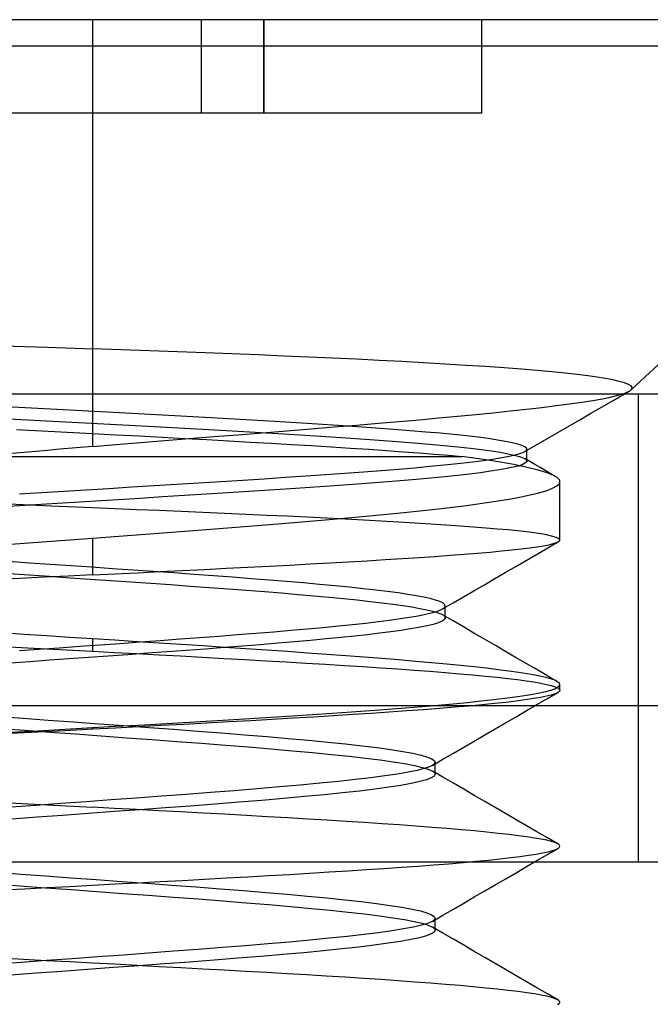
# Model space of a CAD drawing. Header units: millimetres. Extents: x -1 to 50, y 0 to 191.
# Tile 120 of 146: x 14.77 to 16.79, y 188.04 to 191.2. Entities that reach past the tile are written whole.
import ezdxf

# ---------------------------------------------------------------- set-up
doc = ezdxf.new("R2010")
doc.units = ezdxf.units.MM
doc.layers.add('MAIN-1', color=7, linetype='Continuous')
doc.layers.add('MAIN-2', color=7, linetype='Continuous')

msp = doc.modelspace()

# ---------------------------------------------------------------- linework, layer by layer
at = {"layer": 'MAIN-1'}
for p, q in [((15, 191.2), (12.09, 191.2)), ((17.91, 191.2), (15, 191.2)), ((15, 191.2), (15, 191.1148)), ((15, 191.1148), (12.09, 191.1148)), ((15, 191.1148), (15, 190)), ((17.91, 191.1148), (15, 191.1148)), ((16.7287, 190.0133), (17.91, 191.1148)), ((3.5, 190), (46.3, 190)), ((16.7005, 190), (16.706, 190.0018)), ((16.706, 190.0018), (16.711, 190.0037)), ((16.7071, 190), (16.7097, 190.0015)), ((16.7097, 190.0015), (16.7123, 190.003)), ((16.711, 190.0037), (16.7155, 190.0055)), ((16.7123, 190.003), (16.7149, 190.0045)), ((16.7149, 190.0045), (16.7175, 190.006)), ((16.7155, 190.0055), (16.7195, 190.0074)), ((16.7175, 190.006), (16.7201, 190.0075)), ((16.7195, 190.0074), (16.7229, 190.0092)), ((16.7201, 190.0075), (16.7227, 190.009)), ((16.7229, 190.0092), (16.7259, 190.0111)), ((16.7259, 190.0111), (16.7259, 190.0111)), ((16.7259, 190.0111), (16.7259, 190.0111)), ((16.7259, 190.0111), (16.726, 190.0111)), ((16.726, 190.0111), (16.726, 190.0112)), ((16.726, 190.0112), (16.7261, 190.0112)), ((16.7261, 190.0112), (16.7261, 190.0112))]:
    msp.add_line(p, q, dxfattribs=at)
at = {"layer": 'MAIN-2'}
for p, q in [((15, 191.2), (15, 191.1148)), ((15.35, 191.2), (15.35, 191.2)), ((15.35, 191.2), (15.35, 191.2)), ((15.35, 190.9), (15.35, 191.2)), ((15.55, 191.2), (15.55, 190.9)), ((15.55, 190.9), (15.55, 191.2)), ((16.25, 191.2), (16.25, 191.2)), ((16.25, 190.9), (16.25, 191.2)), ((15, 191.1148), (12.09, 191.1148)), ((15, 191.1148), (15, 190.145)), ((17.91, 191.1148), (15, 191.1148)), ((15.35, 190.9), (14.65, 190.9)), ((15.35, 190.9), (15.35, 190.9)), ((15.55, 190.9), (15.35, 190.9)), ((15.35, 190.9), (15.35, 190.9)), ((16.25, 190.9), (15.55, 190.9)), ((16.25, 190.9), (16.25, 190.9)), ((14.7115, 190.1543), (14.8559, 190.1498)), ((14.8559, 190.1498), (15, 190.145)), ((15.0923, 190.1417), (15, 190.145)), ((15.1835, 190.1385), (15.0923, 190.1417)), ((15.2732, 190.1352), (15.1835, 190.1385)), ((15.3614, 190.1319), (15.2732, 190.1352)), ((15.4478, 190.1286), (15.3614, 190.1319)), ((15.5321, 190.1252), (15.4478, 190.1286)), ((15.6142, 190.1217), (15.5321, 190.1252)), ((15.6939, 190.1183), (15.6142, 190.1217)), ((15.7715, 190.1147), (15.6939, 190.1183)), ((15.847, 190.1112), (15.7715, 190.1147)), ((15.9206, 190.1075), (15.847, 190.1112)), ((15.9925, 190.1038), (15.9206, 190.1075)), ((16.0629, 190.0999), (15.9925, 190.1038)), ((16.1318, 190.0959), (16.0629, 190.0999)), ((16.1984, 190.0918), (16.1318, 190.0959)), ((16.2617, 190.0877), (16.1984, 190.0918)), ((16.3211, 190.0835), (16.2617, 190.0877)), ((16.3764, 190.0792), (16.3211, 190.0835)), ((16.4275, 190.075), (16.3764, 190.0792)), ((16.4744, 190.0707), (16.4275, 190.075)), ((16.5171, 190.0665), (16.4744, 190.0707)), ((16.5556, 190.0622), (16.5171, 190.0665)), ((16.5899, 190.0581), (16.5556, 190.0622)), ((16.6202, 190.0539), (16.5899, 190.0581)), ((16.6468, 190.0497), (16.6202, 190.0539)), ((16.6703, 190.0452), (16.6468, 190.0497)), ((16.6907, 190.0405), (16.6703, 190.0452)), ((16.7076, 190.0357), (16.6907, 190.0405)), ((16.7202, 190.0308), (16.7076, 190.0357)), ((16.7283, 190.0259), (16.7202, 190.0308)), ((16.7261, 190.0112), (16.7311, 190.0161)), ((16.7319, 190.021), (16.7283, 190.0259)), ((16.7311, 190.0161), (16.7319, 190.021)), ((15, 190), (15, 189.8313)), ((16.6061, 189.9795), (16.6366, 189.9849)), ((16.6366, 189.9849), (16.6621, 189.99)), ((16.6621, 189.99), (16.6833, 189.995)), ((16.671, 189.9791), (16.7071, 190)), ((16.6833, 189.995), (16.7005, 190)), ((16.7525, 188.5), (16.7525, 190)), ((14.8044, 189.9542), (14.7231, 189.9585)), ((14.8855, 189.95), (14.8044, 189.9542)), ((14.9663, 189.9458), (14.8855, 189.95)), ((16.3407, 189.9456), (16.3927, 189.9512)), ((16.3927, 189.9512), (16.442, 189.9568)), ((16.442, 189.9568), (16.4883, 189.9625)), ((16.4883, 189.9625), (16.5314, 189.9682)), ((16.5314, 189.9682), (16.5708, 189.9739)), ((16.5708, 189.9739), (16.6061, 189.9795)), ((16.5999, 189.9381), (16.6353, 189.9586)), ((16.6353, 189.9586), (16.671, 189.9791)), ((14.7307, 189.9199), (14.8121, 189.9157)), ((15.0467, 189.9416), (14.9663, 189.9458)), ((15.1266, 189.9374), (15.0467, 189.9416)), ((15.2056, 189.9332), (15.1266, 189.9374)), ((15.2838, 189.929), (15.2056, 189.9332)), ((15.3609, 189.9247), (15.2838, 189.929)), ((15.4369, 189.9205), (15.3609, 189.9247)), ((15.5113, 189.9162), (15.4369, 189.9205)), ((15.9848, 189.912), (16.0493, 189.9176)), ((16.0493, 189.9176), (16.1114, 189.9232)), ((16.1114, 189.9232), (16.1715, 189.9288)), ((16.1715, 189.9288), (16.2299, 189.9344)), ((16.2299, 189.9344), (16.2864, 189.94)), ((16.2864, 189.94), (16.3407, 189.9456)), ((16.529, 189.8971), (16.5645, 189.9176)), ((16.5645, 189.9176), (16.5999, 189.9381)), ((14.756, 189.8861), (14.8786, 189.8796)), ((14.8121, 189.9157), (14.8937, 189.9115)), ((14.8937, 189.9115), (14.9755, 189.9072)), ((14.9755, 189.9072), (15.0572, 189.9029)), ((15.0572, 189.9029), (15.1381, 189.8987)), ((15.1381, 189.8987), (15.2176, 189.8944)), ((15.2176, 189.8944), (15.2957, 189.8902)), ((15.2957, 189.8902), (15.3725, 189.8859)), ((15.3725, 189.8859), (15.4481, 189.8817)), ((15.5839, 189.9119), (15.5113, 189.9162)), ((15.6543, 189.9076), (15.5839, 189.9119)), ((15.624, 189.882), (15.7006, 189.8882)), ((15.7222, 189.9034), (15.6543, 189.9076)), ((15.7006, 189.8882), (15.7753, 189.8943)), ((15.7876, 189.8991), (15.7222, 189.9034)), ((15.7753, 189.8943), (15.8477, 189.9003)), ((15.8501, 189.8948), (15.7876, 189.8991)), ((15.8477, 189.9003), (15.9176, 189.9062)), ((15.9097, 189.8906), (15.8501, 189.8948)), ((15.9663, 189.8864), (15.9097, 189.8906)), ((15.9176, 189.9062), (15.9848, 189.912)), ((16.0195, 189.8822), (15.9663, 189.8864)), ((16.4936, 189.8766), (16.529, 189.8971)), ((14.8786, 189.8796), (15, 189.8732)), ((15, 189.8732), (15.0753, 189.8693)), ((15.0753, 189.8693), (15.1498, 189.8653)), ((15.1498, 189.8653), (15.2235, 189.8614)), ((15.2235, 189.8614), (15.2961, 189.8575)), ((15.232, 189.8504), (15.3104, 189.8567)), ((15.2961, 189.8575), (15.3675, 189.8536)), ((15.3104, 189.8567), (15.389, 189.8631)), ((15.389, 189.8631), (15.4677, 189.8694)), ((15.4481, 189.8817), (15.5224, 189.8774)), ((15.4677, 189.8694), (15.5461, 189.8757)), ((15.5224, 189.8774), (15.5948, 189.8731)), ((15.5461, 189.8757), (15.624, 189.882)), ((15.5948, 189.8731), (15.6651, 189.8688)), ((15.6651, 189.8688), (15.7328, 189.8645)), ((15.7328, 189.8645), (15.7979, 189.8603)), ((15.7979, 189.8603), (15.8603, 189.856)), ((15.8603, 189.856), (15.92, 189.8517)), ((16.0695, 189.878), (16.0195, 189.8822)), ((16.1162, 189.8738), (16.0695, 189.878)), ((16.1598, 189.8696), (16.1162, 189.8738)), ((16.2002, 189.8653), (16.1598, 189.8696)), ((16.2373, 189.861), (16.2002, 189.8653)), ((16.2707, 189.8567), (16.2373, 189.861)), ((16.3001, 189.8524), (16.2707, 189.8567)), ((16.4227, 189.8356), (16.4581, 189.8561)), ((16.4581, 189.8561), (16.4936, 189.8766)), ((14.9478, 189.8269), (14.8958, 189.8225)), ((15, 189.8313), (14.9478, 189.8269)), ((15, 189.8313), (15.0766, 189.8377)), ((15.0766, 189.8377), (15.154, 189.8441)), ((15.154, 189.8441), (15.232, 189.8504)), ((15.3675, 189.8536), (15.4375, 189.8497)), ((15.4375, 189.8497), (15.5057, 189.8459)), ((15.5057, 189.8459), (15.5724, 189.8421)), ((15.5724, 189.8421), (15.6379, 189.8383)), ((15.6379, 189.8383), (15.7025, 189.8344)), ((15.7025, 189.8344), (15.7659, 189.8306)), ((15.7659, 189.8306), (15.8277, 189.8266)), ((15.8277, 189.8266), (15.8871, 189.8228)), ((15.8871, 189.8228), (15.9437, 189.8189)), ((15.92, 189.8517), (15.9769, 189.8474)), ((15.9769, 189.8474), (16.0308, 189.8431)), ((16.0308, 189.8431), (16.0817, 189.8388)), ((16.0817, 189.8388), (16.1291, 189.8344)), ((16.1291, 189.8344), (16.173, 189.8301)), ((16.173, 189.8301), (16.2129, 189.8258)), ((16.2129, 189.8258), (16.2488, 189.8215)), ((16.3256, 189.8481), (16.3001, 189.8524)), ((16.3471, 189.8438), (16.3256, 189.8481)), ((16.3647, 189.8395), (16.3471, 189.8438)), ((16.3782, 189.8352), (16.3647, 189.8395)), ((16.3876, 189.8309), (16.3782, 189.8352)), ((16.3872, 189.8151), (16.4227, 189.8356)), ((16.3929, 189.8265), (16.3876, 189.8309)), ((16.3934, 189.8256), (16.3929, 189.8265)), ((16.3939, 189.8247), (16.3934, 189.8256)), ((16.3941, 189.8237), (16.3939, 189.8247)), ((16.3939, 189.8219), (16.3941, 189.8228)), ((16.3941, 189.8228), (16.3941, 189.8237)), ((16.3941, 189.785), (16.3941, 189.8231)), ((13.5, 189.8), (15, 189.8)), ((14.7929, 189.8136), (14.7421, 189.8091)), ((14.8441, 189.8181), (14.7929, 189.8136)), ((14.8958, 189.8225), (14.8441, 189.8181)), ((15, 189.8), (16.1851, 189.8)), ((15.9437, 189.8189), (15.9976, 189.815)), ((15.9976, 189.815), (16.0488, 189.8112)), ((16.0488, 189.8112), (16.0971, 189.8075)), ((16.0971, 189.8075), (16.1426, 189.8037)), ((16.1426, 189.8037), (16.1851, 189.8)), ((16.2473, 189.7911), (16.1851, 189.8)), ((16.3032, 189.7822), (16.2473, 189.7911)), ((16.2488, 189.8215), (16.2808, 189.8172)), ((16.2789, 189.7903), (16.3073, 189.7947)), ((16.2808, 189.8172), (16.309, 189.8129)), ((16.3073, 189.7947), (16.3318, 189.7991)), ((16.309, 189.8129), (16.3333, 189.8085)), ((16.3318, 189.7991), (16.3523, 189.8034)), ((16.3333, 189.8085), (16.3537, 189.8042)), ((16.3523, 189.8034), (16.3688, 189.8078)), ((16.3537, 189.8042), (16.3701, 189.7998)), ((16.3688, 189.8078), (16.3811, 189.8122)), ((16.3701, 189.7998), (16.3822, 189.7955)), ((16.3811, 189.8122), (16.3894, 189.8165)), ((16.3822, 189.7955), (16.3901, 189.7912)), ((16.4037, 189.7834), (16.3873, 189.7929)), ((16.3894, 189.8165), (16.3936, 189.821)), ((16.3901, 189.7912), (16.3938, 189.7869)), ((16.3936, 189.821), (16.3939, 189.8219)), ((15.9817, 189.7593), (16.0337, 189.7637)), ((16.0337, 189.7637), (16.0828, 189.7682)), ((16.0828, 189.7682), (16.1289, 189.7726)), ((16.1289, 189.7726), (16.1716, 189.777)), ((16.1716, 189.777), (16.2109, 189.7814)), ((16.2109, 189.7814), (16.2467, 189.7858)), ((16.2467, 189.7858), (16.2789, 189.7903)), ((16.3525, 189.7734), (16.3032, 189.7822)), ((16.3302, 189.7606), (16.3059, 189.7563)), ((16.3504, 189.7648), (16.3302, 189.7606)), ((16.3667, 189.769), (16.3504, 189.7648)), ((16.3951, 189.7646), (16.3525, 189.7734)), ((16.3792, 189.7733), (16.3667, 189.769)), ((16.388, 189.7777), (16.3792, 189.7733)), ((16.393, 189.782), (16.388, 189.7777)), ((16.3935, 189.7829), (16.393, 189.782)), ((16.3938, 189.7837), (16.3935, 189.7829)), ((16.3938, 189.7869), (16.3941, 189.7861)), ((16.3941, 189.7845), (16.3938, 189.7837)), ((16.3941, 189.7861), (16.3941, 189.7853)), ((16.3941, 189.7853), (16.3941, 189.7845)), ((16.4307, 189.7559), (16.3951, 189.7646)), ((16.42, 189.7738), (16.4037, 189.7834)), ((16.4363, 189.7643), (16.42, 189.7738)), ((16.4527, 189.7548), (16.4363, 189.7643)), ((15.4821, 189.7239), (15.5511, 189.7283)), ((15.5511, 189.7283), (15.6186, 189.7328)), ((15.6186, 189.7328), (15.6844, 189.7372)), ((15.6844, 189.7372), (15.7483, 189.7416)), ((15.7483, 189.7416), (15.8101, 189.7461)), ((15.8101, 189.7461), (15.8698, 189.7505)), ((15.8698, 189.7505), (15.927, 189.7549)), ((15.927, 189.7549), (15.9817, 189.7593)), ((16.0861, 189.7303), (16.0384, 189.726)), ((16.1305, 189.7346), (16.0861, 189.7303)), ((16.1716, 189.7389), (16.1305, 189.7346)), ((16.2098, 189.7432), (16.1716, 189.7389)), ((16.2452, 189.7475), (16.2098, 189.7432)), ((16.2774, 189.752), (16.2452, 189.7475)), ((16.3059, 189.7563), (16.2774, 189.752)), ((16.459, 189.7472), (16.4307, 189.7559)), ((16.469, 189.7453), (16.4527, 189.7548)), ((16.48, 189.7386), (16.459, 189.7472)), ((16.4853, 189.7357), (16.469, 189.7453)), ((16.4854, 189.7357), (16.48, 189.7386)), ((16.49, 189.7328), (16.4854, 189.7357)), ((16.4937, 189.7299), (16.49, 189.7328)), ((16.4965, 189.727), (16.4937, 189.7299)), ((14.98, 189.6928), (15.0527, 189.6973)), ((15.0527, 189.6973), (15.1255, 189.7018)), ((15.1255, 189.7018), (15.1979, 189.7062)), ((15.1979, 189.7062), (15.2699, 189.7106)), ((15.2699, 189.7106), (15.3412, 189.715)), ((15.3412, 189.715), (15.4121, 189.7195)), ((15.4121, 189.7195), (15.4821, 189.7239)), ((15.6992, 189.7001), (15.6352, 189.6958)), ((15.7609, 189.7044), (15.6992, 189.7001)), ((15.8206, 189.7087), (15.7609, 189.7044)), ((15.8782, 189.713), (15.8206, 189.7087)), ((15.9339, 189.7173), (15.8782, 189.713)), ((15.9875, 189.7217), (15.9339, 189.7173)), ((16.0384, 189.726), (15.9875, 189.7217)), ((16.4556, 189.6897), (16.4764, 189.6975)), ((16.4764, 189.6975), (16.4907, 189.7054)), ((16.4907, 189.7054), (16.4984, 189.7133)), ((16.4985, 189.7242), (16.4965, 189.727)), ((16.4984, 189.7133), (16.4997, 189.7213)), ((16.4997, 189.7213), (16.4985, 189.7242)), ((16.5, 189.5317), (16.5, 189.7188)), ((14.7662, 189.6795), (14.8365, 189.6839)), ((14.8365, 189.6839), (14.9078, 189.6884)), ((14.9078, 189.6884), (14.98, 189.6928)), ((15.1536, 189.6653), (15.0822, 189.661)), ((15.2248, 189.6697), (15.1536, 189.6653)), ((15.2954, 189.6741), (15.2248, 189.6697)), ((15.3652, 189.6784), (15.2954, 189.6741)), ((15.4342, 189.6827), (15.3652, 189.6784)), ((15.5023, 189.6871), (15.4342, 189.6827)), ((15.5695, 189.6914), (15.5023, 189.6871)), ((15.6352, 189.6958), (15.5695, 189.6914)), ((16.3096, 189.6584), (16.3554, 189.6662)), ((16.3554, 189.6662), (16.395, 189.674)), ((16.395, 189.674), (16.4285, 189.6818)), ((16.4285, 189.6818), (16.4556, 189.6897)), ((14.7999, 189.6435), (14.7312, 189.6392)), ((14.8659, 189.6407), (14.7326, 189.6462)), ((14.8696, 189.6479), (14.7999, 189.6435)), ((15, 189.6351), (14.8659, 189.6407)), ((14.9399, 189.6522), (14.8696, 189.6479)), ((15.0108, 189.6566), (14.9399, 189.6522)), ((15.0715, 189.632), (15, 189.6351)), ((15.0822, 189.661), (15.0108, 189.6566)), ((16.0711, 189.6276), (16.1384, 189.6352)), ((16.1384, 189.6352), (16.2008, 189.6429)), ((16.2008, 189.6429), (16.258, 189.6507)), ((16.258, 189.6507), (16.3096, 189.6584)), ((15.1429, 189.629), (15.0715, 189.632)), ((15.214, 189.626), (15.1429, 189.629)), ((15.2846, 189.6229), (15.214, 189.626)), ((15.3546, 189.6199), (15.2846, 189.6229)), ((15.4239, 189.6169), (15.3546, 189.6199)), ((15.4921, 189.6138), (15.4239, 189.6169)), ((15.5592, 189.6107), (15.4921, 189.6138)), ((15.6249, 189.6077), (15.5592, 189.6107)), ((15.6889, 189.6046), (15.6249, 189.6077)), ((15.7511, 189.6015), (15.6889, 189.6046)), ((15.7596, 189.5974), (15.8434, 189.6049)), ((15.8434, 189.6049), (15.9233, 189.6124)), ((15.9233, 189.6124), (15.9993, 189.62)), ((15.9993, 189.62), (16.0711, 189.6276)), ((15.393, 189.5675), (15.4884, 189.5749)), ((15.4884, 189.5749), (15.5817, 189.5824)), ((15.5817, 189.5824), (15.6723, 189.5899)), ((15.6723, 189.5899), (15.7596, 189.5974)), ((15.8114, 189.5984), (15.7511, 189.6015)), ((15.8699, 189.5954), (15.8114, 189.5984)), ((15.9267, 189.5923), (15.8699, 189.5954)), ((15.9819, 189.5892), (15.9267, 189.5923)), ((16.0351, 189.586), (15.9819, 189.5892)), ((16.086, 189.5829), (16.0351, 189.586)), ((16.1344, 189.5797), (16.086, 189.5829)), ((16.18, 189.5765), (16.1344, 189.5797)), ((16.2228, 189.5733), (16.18, 189.5765)), ((16.2628, 189.5702), (16.2228, 189.5733)), ((16.2998, 189.567), (16.2628, 189.5702)), ((15, 189.538), (15.099, 189.5453)), ((15.099, 189.5453), (15.1978, 189.5527)), ((15.1978, 189.5527), (15.296, 189.5601)), ((15.296, 189.5601), (15.393, 189.5675)), ((16.3338, 189.5639), (16.2998, 189.567)), ((16.3648, 189.5607), (16.3338, 189.5639)), ((16.3928, 189.5575), (16.3648, 189.5607)), ((16.4176, 189.5543), (16.3928, 189.5575)), ((16.4392, 189.5511), (16.4176, 189.5543)), ((16.4576, 189.5479), (16.4392, 189.5511)), ((16.4728, 189.5446), (16.4576, 189.5479)), ((16.4846, 189.5414), (16.4728, 189.5446)), ((16.4931, 189.5382), (16.4846, 189.5414)), ((14.7092, 189.5166), (14.7813, 189.522)), ((14.7813, 189.522), (14.8539, 189.5273)), ((14.8539, 189.5273), (14.9269, 189.5327)), ((14.9269, 189.5327), (15, 189.538)), ((15, 189.538), (15, 189.4198)), ((16.4035, 189.5067), (16.4273, 189.51)), ((16.4273, 189.51), (16.4479, 189.5134)), ((16.4435, 189.4962), (16.4694, 189.5112)), ((16.4479, 189.5134), (16.4652, 189.5167)), ((16.4652, 189.5167), (16.479, 189.5201)), ((16.4694, 189.5112), (16.4953, 189.5262)), ((16.479, 189.5201), (16.4894, 189.5235)), ((16.4894, 189.5235), (16.4963, 189.5268)), ((16.4983, 189.5349), (16.4931, 189.5382)), ((16.4963, 189.5268), (16.4974, 189.5276)), ((16.4974, 189.5276), (16.4984, 189.5284)), ((16.5, 189.5317), (16.4983, 189.5349)), ((16.4984, 189.5284), (16.4991, 189.5292)), ((16.4991, 189.5292), (16.4996, 189.5301)), ((16.4996, 189.5301), (16.4999, 189.5309)), ((16.4999, 189.5309), (16.5, 189.5317)), ((15.9947, 189.4725), (16.0483, 189.4759)), ((16.0483, 189.4759), (16.0994, 189.4794)), ((16.0994, 189.4794), (16.1478, 189.4828)), ((16.1478, 189.4828), (16.1934, 189.4863)), ((16.1934, 189.4863), (16.2361, 189.4897)), ((16.2361, 189.4897), (16.2758, 189.4931)), ((16.2758, 189.4931), (16.3125, 189.4966)), ((16.3125, 189.4966), (16.346, 189.5)), ((16.346, 189.5), (16.3763, 189.5034)), ((16.3763, 189.5034), (16.4035, 189.5067)), ((16.3918, 189.4662), (16.4177, 189.4812)), ((16.4177, 189.4812), (16.4435, 189.4962)), ((14.7978, 189.4578), (14.7318, 189.4624)), ((14.8643, 189.4533), (14.7978, 189.4578)), ((14.9312, 189.4487), (14.8643, 189.4533)), ((14.998, 189.4442), (14.9312, 189.4487)), ((15.0644, 189.4397), (14.998, 189.4442)), ((15.4296, 189.4411), (15.4988, 189.4446)), ((15.4988, 189.4446), (15.5669, 189.4482)), ((15.5669, 189.4482), (15.6335, 189.4516)), ((15.6335, 189.4516), (15.6984, 189.4551)), ((15.6984, 189.4551), (15.7614, 189.4586)), ((15.7614, 189.4586), (15.8224, 189.4621)), ((15.8224, 189.4621), (15.8816, 189.4655)), ((15.8816, 189.4655), (15.9391, 189.469)), ((15.9391, 189.469), (15.9947, 189.4725)), ((16.3248, 189.4274), (16.3583, 189.4468)), ((16.3583, 189.4468), (16.3918, 189.4662)), ((14.7326, 189.4242), (14.7971, 189.4198)), ((14.7971, 189.4198), (14.8621, 189.4153)), ((14.9221, 189.416), (14.8442, 189.4121)), ((14.8621, 189.4153), (14.9275, 189.4109)), ((15, 189.4198), (14.9221, 189.416)), ((15, 189.4198), (15.0724, 189.4233)), ((15.1305, 189.4351), (15.0644, 189.4397)), ((15.0724, 189.4233), (15.1447, 189.4269)), ((15.1961, 189.4306), (15.1305, 189.4351)), ((15.1447, 189.4269), (15.2167, 189.4305)), ((15.2611, 189.426), (15.1961, 189.4306)), ((15.2167, 189.4305), (15.2883, 189.434)), ((15.3252, 189.4215), (15.2611, 189.426)), ((15.2883, 189.434), (15.3593, 189.4376)), ((15.388, 189.4169), (15.3252, 189.4215)), ((15.3593, 189.4376), (15.4296, 189.4411)), ((15.4493, 189.4124), (15.388, 189.4169)), ((15.5089, 189.4078), (15.4493, 189.4124)), ((16.2913, 189.408), (16.3248, 189.4274)), ((14.7667, 189.4083), (14.6896, 189.4044)), ((14.8442, 189.4121), (14.7667, 189.4083)), ((14.9275, 189.4109), (14.993, 189.4064)), ((14.993, 189.4064), (15.0583, 189.402)), ((15.0583, 189.402), (15.1233, 189.3975)), ((15.1233, 189.3975), (15.1875, 189.3931)), ((15.1875, 189.3931), (15.2509, 189.3886)), ((15.2509, 189.3886), (15.3134, 189.3842)), ((15.3134, 189.3842), (15.375, 189.3797)), ((15.5669, 189.4032), (15.5089, 189.4078)), ((15.6231, 189.3987), (15.5669, 189.4032)), ((15.6773, 189.3941), (15.6231, 189.3987)), ((15.7291, 189.3895), (15.6773, 189.3941)), ((15.7784, 189.3849), (15.7291, 189.3895)), ((15.8249, 189.3803), (15.7784, 189.3849)), ((16.2242, 189.3691), (16.2577, 189.3885)), ((16.2577, 189.3885), (16.2913, 189.408)), ((15.375, 189.3797), (15.4356, 189.3753)), ((15.4356, 189.3753), (15.4947, 189.3708)), ((15.4947, 189.3708), (15.5519, 189.3663)), ((15.5519, 189.3663), (15.6071, 189.3619)), ((15.6071, 189.3619), (15.66, 189.3574)), ((15.66, 189.3574), (15.7108, 189.353)), ((15.7108, 189.353), (15.7596, 189.3485)), ((15.8685, 189.3757), (15.8249, 189.3803)), ((15.9091, 189.3711), (15.8685, 189.3757)), ((15.9466, 189.3665), (15.9091, 189.3711)), ((15.9809, 189.362), (15.9466, 189.3665)), ((16.0118, 189.3574), (15.9809, 189.362)), ((16.0393, 189.3528), (16.0118, 189.3574)), ((16.0634, 189.3483), (16.0393, 189.3528)), ((16.1571, 189.3301), (16.1906, 189.3496)), ((16.1906, 189.3496), (16.2242, 189.3691)), ((15.7596, 189.3485), (15.806, 189.344)), ((15.806, 189.344), (15.8499, 189.3396)), ((15.8499, 189.3396), (15.8909, 189.3351)), ((15.8909, 189.3351), (15.9289, 189.3306)), ((15.9289, 189.3306), (15.9638, 189.3262)), ((15.9638, 189.3262), (15.9957, 189.3217)), ((15.9957, 189.3217), (16.0246, 189.3172)), ((16.084, 189.3437), (16.0634, 189.3483)), ((16.101, 189.3391), (16.084, 189.3437)), ((16.1144, 189.3345), (16.101, 189.3391)), ((16.124, 189.3299), (16.1144, 189.3345)), ((16.1235, 189.3106), (16.1571, 189.3301)), ((16.1299, 189.3253), (16.124, 189.3299)), ((16.132, 189.3207), (16.1299, 189.3253)), ((16.1312, 189.3175), (16.1315, 189.3181)), ((16.1315, 189.3181), (16.1317, 189.3188)), ((16.1317, 189.3188), (16.1319, 189.3194)), ((16.1319, 189.3194), (16.132, 189.32)), ((16.132, 189.32), (16.132, 189.3207)), ((16.132, 189.2823), (16.132, 189.3204)), ((16.0179, 189.2842), (16.0449, 189.2889)), ((16.0246, 189.3172), (16.0503, 189.3127)), ((16.0449, 189.2889), (16.0685, 189.2935)), ((16.0503, 189.3127), (16.0726, 189.3082)), ((16.0685, 189.2935), (16.0885, 189.2982)), ((16.0726, 189.3082), (16.0913, 189.3037)), ((16.0885, 189.2982), (16.1048, 189.3029)), ((16.0913, 189.3037), (16.1064, 189.2993)), ((16.1048, 189.3029), (16.1173, 189.3075)), ((16.1064, 189.2993), (16.118, 189.2948)), ((16.1173, 189.3075), (16.1259, 189.3122)), ((16.118, 189.2948), (16.1261, 189.2904)), ((16.1572, 189.2724), (16.1237, 189.2919)), ((16.1259, 189.3122), (16.1308, 189.3168)), ((16.1261, 189.2904), (16.1286, 189.2883)), ((16.1286, 189.2883), (16.1305, 189.2863)), ((16.1305, 189.2863), (16.1315, 189.2842)), ((16.1308, 189.3168), (16.1312, 189.3175)), ((15.7408, 189.2517), (15.7891, 189.2564)), ((15.7891, 189.2564), (15.8346, 189.261)), ((15.8346, 189.261), (15.8773, 189.2656)), ((15.8773, 189.2656), (15.9171, 189.2703)), ((15.9171, 189.2703), (15.9538, 189.2749)), ((15.9538, 189.2749), (15.9875, 189.2796)), ((15.9875, 189.2796), (16.0179, 189.2842)), ((16.0693, 189.2556), (16.0465, 189.251)), ((16.0886, 189.2601), (16.0693, 189.2556)), ((16.1043, 189.2646), (16.0886, 189.2601)), ((16.1166, 189.2691), (16.1043, 189.2646)), ((16.1253, 189.2736), (16.1166, 189.2691)), ((16.1304, 189.2781), (16.1253, 189.2736)), ((16.1315, 189.2801), (16.1304, 189.2781)), ((16.1315, 189.2842), (16.1319, 189.2822)), ((16.1319, 189.2822), (16.1315, 189.2801)), ((16.1907, 189.2529), (16.1572, 189.2724)), ((14.7805, 189.2291), (14.708, 189.2339)), ((14.8535, 189.2244), (14.7805, 189.2291)), ((14.9267, 189.2197), (14.8535, 189.2244)), ((15.344, 189.2191), (15.4056, 189.2237)), ((15.4056, 189.2237), (15.466, 189.2284)), ((15.466, 189.2284), (15.5248, 189.2331)), ((15.5248, 189.2331), (15.5819, 189.2377)), ((15.5819, 189.2377), (15.6371, 189.2424)), ((15.6371, 189.2424), (15.6901, 189.2471)), ((15.6901, 189.2471), (15.7408, 189.2517)), ((15.841, 189.2236), (15.7967, 189.219)), ((15.8826, 189.2281), (15.841, 189.2236)), ((15.9214, 189.2327), (15.8826, 189.2281)), ((15.9574, 189.2373), (15.9214, 189.2327)), ((15.9904, 189.2419), (15.9574, 189.2373)), ((16.0202, 189.2465), (15.9904, 189.2419)), ((16.0465, 189.251), (16.0202, 189.2465)), ((16.2242, 189.2334), (16.1907, 189.2529)), ((16.2577, 189.2139), (16.2242, 189.2334)), ((14.6885, 189.1916), (14.7914, 189.1861)), ((15, 189.2149), (14.9267, 189.2197)), ((14.9583, 189.1911), (15.0233, 189.1957)), ((15.0717, 189.2104), (15, 189.2149)), ((15, 189.2149), (15, 189.1751)), ((15.0233, 189.1957), (15.0884, 189.2004)), ((15.1432, 189.2058), (15.0717, 189.2104)), ((15.0884, 189.2004), (15.1532, 189.2051)), ((15.2143, 189.2012), (15.1432, 189.2058)), ((15.1532, 189.2051), (15.2175, 189.2097)), ((15.2849, 189.1967), (15.2143, 189.2012)), ((15.2175, 189.2097), (15.2812, 189.2144)), ((15.2812, 189.2144), (15.344, 189.2191)), ((15.3549, 189.1921), (15.2849, 189.1967)), ((15.4241, 189.1875), (15.3549, 189.1921)), ((15.4814, 189.1915), (15.4225, 189.1869)), ((15.5388, 189.1961), (15.4814, 189.1915)), ((15.5945, 189.2007), (15.5388, 189.1961)), ((15.6484, 189.2053), (15.5945, 189.2007)), ((15.7002, 189.2099), (15.6484, 189.2053)), ((15.7497, 189.2144), (15.7002, 189.2099)), ((15.7967, 189.219), (15.7497, 189.2144)), ((16.2932, 189.1933), (16.2577, 189.2139)), ((16.3287, 189.1726), (16.2932, 189.1933)), ((14.7656, 189.1771), (14.8292, 189.1817)), ((14.7914, 189.1861), (14.8954, 189.1807)), ((14.8292, 189.1817), (14.8935, 189.1864)), ((14.8935, 189.1864), (14.9583, 189.1911)), ((14.8954, 189.1807), (15, 189.1751)), ((15, 189.1751), (15.0711, 189.1713)), ((15.1136, 189.1641), (15.0505, 189.1596)), ((15.0711, 189.1713), (15.1421, 189.1675)), ((15.1765, 189.1686), (15.1136, 189.1641)), ((15.1421, 189.1675), (15.2128, 189.1637)), ((15.2391, 189.1732), (15.1765, 189.1686)), ((15.2128, 189.1637), (15.283, 189.1599)), ((15.3012, 189.1778), (15.2391, 189.1732)), ((15.283, 189.1599), (15.3526, 189.1561)), ((15.3624, 189.1823), (15.3012, 189.1778)), ((15.4225, 189.1869), (15.3624, 189.1823)), ((15.4924, 189.183), (15.4241, 189.1875)), ((15.5598, 189.1784), (15.4924, 189.183)), ((15.6258, 189.1739), (15.5598, 189.1784)), ((15.6902, 189.1694), (15.6258, 189.1739)), ((15.7526, 189.1649), (15.6902, 189.1694)), ((15.813, 189.1605), (15.7526, 189.1649)), ((15.8715, 189.156), (15.813, 189.1605)), ((16.3602, 189.1543), (16.3287, 189.1726)), ((14.799, 189.1414), (14.7367, 189.1368)), ((14.8618, 189.146), (14.799, 189.1414)), ((14.9246, 189.1505), (14.8618, 189.146)), ((14.9875, 189.155), (14.9246, 189.1505)), ((15.0505, 189.1596), (14.9875, 189.155)), ((15.3526, 189.1561), (15.4214, 189.1523)), ((15.4214, 189.1523), (15.4894, 189.1486)), ((15.4894, 189.1486), (15.5563, 189.1448)), ((15.5563, 189.1448), (15.622, 189.141)), ((15.622, 189.141), (15.6861, 189.1372)), ((15.6861, 189.1372), (15.7484, 189.1334)), ((15.7484, 189.1334), (15.8087, 189.1297)), ((15.8087, 189.1297), (15.8672, 189.1259)), ((15.9284, 189.1516), (15.8715, 189.156)), ((15.9835, 189.1471), (15.9284, 189.1516)), ((16.0367, 189.1426), (15.9835, 189.1471)), ((16.0876, 189.1381), (16.0367, 189.1426)), ((16.1359, 189.1337), (16.0876, 189.1381)), ((16.1816, 189.1292), (16.1359, 189.1337)), ((16.2245, 189.1248), (16.1816, 189.1292)), ((16.3918, 189.136), (16.3602, 189.1543)), ((16.4167, 189.1214), (16.3918, 189.136)), ((15.8672, 189.1259), (15.924, 189.1222)), ((15.924, 189.1222), (15.979, 189.1184)), ((15.979, 189.1184), (16.0321, 189.1146)), ((16.0321, 189.1146), (16.083, 189.1108)), ((16.083, 189.1108), (16.1315, 189.107)), ((16.1315, 189.107), (16.1775, 189.1032)), ((16.1775, 189.1032), (16.2207, 189.0993)), ((16.2207, 189.0993), (16.2611, 189.0955)), ((16.2645, 189.1204), (16.2245, 189.1248)), ((16.3017, 189.1159), (16.2645, 189.1204)), ((16.3358, 189.1115), (16.3017, 189.1159)), ((16.367, 189.1071), (16.3358, 189.1115)), ((16.3949, 189.1027), (16.367, 189.1071)), ((16.4197, 189.0983), (16.3949, 189.1027)), ((16.4417, 189.1069), (16.4167, 189.1214)), ((16.4412, 189.0939), (16.4197, 189.0983)), ((16.4667, 189.0924), (16.4417, 189.1069)), ((16.2611, 189.0955), (16.2984, 189.0917)), ((16.2984, 189.0917), (16.3327, 189.088)), ((16.3327, 189.088), (16.3639, 189.0842)), ((16.3639, 189.0842), (16.392, 189.0804)), ((16.392, 189.0804), (16.4169, 189.0766)), ((16.4169, 189.0766), (16.4387, 189.0728)), ((16.4387, 189.0728), (16.4572, 189.069)), ((16.4595, 189.0896), (16.4412, 189.0939)), ((16.4572, 189.069), (16.4725, 189.0653)), ((16.4744, 189.0852), (16.4595, 189.0896)), ((16.4917, 189.0779), (16.4667, 189.0924)), ((16.4725, 189.0653), (16.4845, 189.0615)), ((16.4859, 189.0808), (16.4744, 189.0852)), ((16.494, 189.0765), (16.4859, 189.0808)), ((16.4958, 189.0751), (16.494, 189.0765)), ((16.4973, 189.0738), (16.4958, 189.0751)), ((16.4984, 189.0725), (16.4973, 189.0738)), ((16.4982, 189.064), (16.5, 189.0685)), ((16.4993, 189.0712), (16.4984, 189.0725)), ((16.4998, 189.0698), (16.4993, 189.0712)), ((16.5, 189.0685), (16.4998, 189.0698)), ((16.5, 189.0503), (16.5, 189.0683)), ((16.3862, 189.0331), (16.4126, 189.0375)), ((16.4126, 189.0375), (16.4355, 189.0419)), ((16.4355, 189.0419), (16.455, 189.0462)), ((16.455, 189.0462), (16.4712, 189.0507)), ((16.4726, 189.0348), (16.4568, 189.0309)), ((16.46, 189.0235), (16.4934, 189.0429)), ((16.4712, 189.0507), (16.4838, 189.0551)), ((16.4849, 189.0387), (16.4726, 189.0348)), ((16.4838, 189.0551), (16.4928, 189.0595)), ((16.4845, 189.0615), (16.4931, 189.0577)), ((16.4936, 189.0426), (16.4849, 189.0387)), ((16.4928, 189.0595), (16.4982, 189.064)), ((16.4931, 189.0577), (16.4982, 189.0538)), ((16.4956, 189.0439), (16.4936, 189.0426)), ((16.4971, 189.0451), (16.4956, 189.0439)), ((16.4984, 189.0463), (16.4971, 189.0451)), ((16.4982, 189.0538), (16.5, 189.05)), ((16.4993, 189.0475), (16.4984, 189.0463)), ((16.4998, 189.0488), (16.4993, 189.0475)), ((16.5, 189.05), (16.4998, 189.0488)), ((16.058, 188.998), (16.1091, 189.0024)), ((16.1091, 189.0024), (16.1578, 189.0068)), ((16.1578, 189.0068), (16.2037, 189.0112)), ((16.2037, 189.0112), (16.2467, 189.0156)), ((16.2507, 189.0035), (16.208, 188.9995)), ((16.2467, 189.0156), (16.2866, 189.02)), ((16.2902, 189.0074), (16.2507, 189.0035)), ((16.2866, 189.02), (16.3232, 189.0243)), ((16.3264, 189.0113), (16.2902, 189.0074)), ((16.3232, 189.0243), (16.3564, 189.0287)), ((16.3593, 189.0153), (16.3264, 189.0113)), ((16.3564, 189.0287), (16.3862, 189.0331)), ((16.3888, 189.0192), (16.3593, 189.0153)), ((16.4149, 189.0231), (16.3888, 189.0192)), ((16.3931, 188.9846), (16.4265, 189.0041)), ((16.4375, 189.0269), (16.4149, 189.0231)), ((16.4265, 189.0041), (16.46, 189.0235)), ((16.4568, 189.0309), (16.4375, 189.0269)), ((43.8, 189), (3.4967, 189)), ((15.6405, 188.9682), (15.7058, 188.9725)), ((15.7058, 188.9725), (15.7694, 188.9767)), ((15.7694, 188.9767), (15.8312, 188.9809)), ((15.8347, 188.972), (15.7729, 188.9681)), ((15.8312, 188.9809), (15.891, 188.9852)), ((15.8946, 188.9758), (15.8347, 188.972)), ((15.891, 188.9852), (15.9488, 188.9894)), ((15.9526, 188.9798), (15.8946, 188.9758)), ((15.9488, 188.9894), (16.0045, 188.9937)), ((16.0086, 188.9837), (15.9526, 188.9798)), ((16.0045, 188.9937), (16.058, 188.998)), ((16.0623, 188.9876), (16.0086, 188.9837)), ((16.1136, 188.9916), (16.0623, 188.9876)), ((16.1622, 188.9955), (16.1136, 188.9916)), ((16.208, 188.9995), (16.1622, 188.9955)), ((16.3596, 188.9652), (16.3931, 188.9846)), ((14.6982, 188.9662), (14.7775, 188.9603)), ((14.7775, 188.9603), (14.8579, 188.9544)), ((14.8579, 188.9544), (14.9389, 188.9485)), ((14.9389, 188.9485), (15.0201, 188.9426)), ((15.0201, 188.9426), (15.1011, 188.9368)), ((15.1466, 188.9386), (15.2195, 188.9428)), ((15.2195, 188.9428), (15.2921, 188.947)), ((15.294, 188.9407), (15.221, 188.9368)), ((15.2921, 188.947), (15.364, 188.9512)), ((15.3664, 188.9446), (15.294, 188.9407)), ((15.364, 188.9512), (15.4351, 188.9554)), ((15.4378, 188.9486), (15.3664, 188.9446)), ((15.4351, 188.9554), (15.5049, 188.9597)), ((15.5079, 188.9525), (15.4378, 188.9486)), ((15.5049, 188.9597), (15.5735, 188.9639)), ((15.5766, 188.9564), (15.5079, 188.9525)), ((15.5735, 188.9639), (15.6405, 188.9682)), ((15.6438, 188.9603), (15.5766, 188.9564)), ((15.7092, 188.9642), (15.6438, 188.9603)), ((15.7729, 188.9681), (15.7092, 188.9642)), ((16.2925, 188.9263), (16.326, 188.9458)), ((16.326, 188.9458), (16.3596, 188.9652)), ((14.7026, 188.9277), (14.7825, 188.9217)), ((14.7379, 188.9152), (14.8247, 188.9202)), ((14.825, 188.9158), (14.7383, 188.9112)), ((14.7825, 188.9217), (14.8636, 188.9158)), ((14.8247, 188.9202), (14.9122, 188.9252)), ((14.9124, 188.9203), (14.825, 188.9158)), ((14.8636, 188.9158), (14.9455, 188.9098)), ((14.9122, 188.9252), (15, 188.9302)), ((15, 188.925), (14.9124, 188.9203)), ((14.9455, 188.9098), (15.0276, 188.9039)), ((15, 188.9302), (15.0733, 188.9344)), ((15, 188.9302), (15, 188.925)), ((15.0739, 188.929), (15, 188.925)), ((15.0733, 188.9344), (15.1466, 188.9386)), ((15.1476, 188.9329), (15.0739, 188.929)), ((15.1011, 188.9368), (15.1813, 188.9309)), ((15.221, 188.9368), (15.1476, 188.9329)), ((15.1813, 188.9309), (15.2605, 188.925)), ((15.2605, 188.925), (15.3382, 188.9192)), ((15.3382, 188.9192), (15.4142, 188.9133)), ((15.4142, 188.9133), (15.488, 188.9075)), ((15.488, 188.9075), (15.5595, 188.9016)), ((16.2589, 188.9068), (16.2925, 188.9263)), ((15.0276, 188.9039), (15.1096, 188.8979)), ((15.1096, 188.8979), (15.1909, 188.892)), ((15.1909, 188.892), (15.2711, 188.886)), ((15.2711, 188.886), (15.3499, 188.8801)), ((15.3499, 188.8801), (15.4267, 188.8741)), ((15.5595, 188.9016), (15.6282, 188.8957)), ((15.6282, 188.8957), (15.6936, 188.8898)), ((15.6936, 188.8898), (15.7551, 188.8839)), ((15.7551, 188.8839), (15.8124, 188.8779)), ((15.8124, 188.8779), (15.8653, 188.872)), ((16.1918, 188.8678), (16.2254, 188.8873)), ((16.2254, 188.8873), (16.2589, 188.9068)), ((15.4267, 188.8741), (15.5012, 188.8682)), ((15.5012, 188.8682), (15.5729, 188.8623)), ((15.5729, 188.8623), (15.6415, 188.8563)), ((15.6415, 188.8563), (15.7064, 188.8504)), ((15.7064, 188.8504), (15.7674, 188.8444)), ((15.7674, 188.8444), (15.8239, 188.8385)), ((15.8653, 188.872), (15.9138, 188.866)), ((15.9138, 188.866), (15.9575, 188.86)), ((15.9575, 188.86), (15.9957, 188.8539)), ((15.9957, 188.8539), (16.0282, 188.8479)), ((16.0282, 188.8479), (16.0548, 188.8419)), ((16.1246, 188.8287), (16.1582, 188.8482)), ((16.1582, 188.8482), (16.1918, 188.8678)), ((15.8239, 188.8385), (15.8759, 188.8325)), ((15.8759, 188.8325), (15.923, 188.8266)), ((15.923, 188.8266), (15.965, 188.8206)), ((15.965, 188.8206), (16.0018, 188.8147)), ((16.0018, 188.8147), (16.033, 188.8088)), ((16.0548, 188.8419), (16.0753, 188.836)), ((16.0753, 188.836), (16.0896, 188.83)), ((16.0896, 188.83), (16.0976, 188.824)), ((16.091, 188.8091), (16.1246, 188.8287)), ((16.0995, 188.818), (16.0954, 188.8121)), ((16.0976, 188.824), (16.0995, 188.818)), ((16.0996, 188.816), (16.0996, 188.8192)), ((16.0996, 188.8129), (16.0996, 188.816)), ((16.0996, 188.8097), (16.0996, 188.8129)), ((15.9785, 188.7813), (15.9387, 188.7754)), ((16.0129, 188.7872), (15.9785, 188.7813)), ((16.0416, 188.793), (16.0129, 188.7872)), ((16.033, 188.8088), (16.0584, 188.8028)), ((16.0646, 188.7989), (16.0416, 188.793)), ((16.0584, 188.8028), (16.0778, 188.7969)), ((16.0818, 188.8047), (16.0646, 188.7989)), ((16.0778, 188.7969), (16.0911, 188.7909)), ((16.0847, 188.8059), (16.0818, 188.8047)), ((16.0873, 188.8072), (16.0847, 188.8059)), ((16.0897, 188.8084), (16.0873, 188.8072)), ((16.0918, 188.8096), (16.0897, 188.8084)), ((16.0911, 188.7909), (16.0937, 188.7893)), ((16.1248, 188.7714), (16.0912, 188.7909)), ((16.0937, 188.8109), (16.0918, 188.8096)), ((16.0954, 188.8121), (16.0937, 188.8109)), ((16.0937, 188.7893), (16.0959, 188.7876)), ((16.0959, 188.7876), (16.0975, 188.7859)), ((16.0996, 188.781), (16.0966, 188.775)), ((16.0975, 188.7859), (16.0987, 188.7843)), ((16.0987, 188.7843), (16.0994, 188.7826)), ((16.0994, 188.7826), (16.0996, 188.781)), ((16.0996, 188.8065), (16.0996, 188.8097)), ((16.0996, 188.8033), (16.0996, 188.8065)), ((16.0996, 188.8001), (16.0996, 188.8033)), ((16.0996, 188.797), (16.0996, 188.8001)), ((16.0996, 188.7938), (16.0996, 188.797)), ((16.0996, 188.7906), (16.0996, 188.7938)), ((16.0996, 188.7874), (16.0996, 188.7906)), ((16.0996, 188.7842), (16.0996, 188.7874)), ((16.0996, 188.781), (16.0996, 188.7842)), ((15.7301, 188.7518), (15.6668, 188.7459)), ((15.7891, 188.7578), (15.7301, 188.7518)), ((15.8437, 188.7637), (15.7891, 188.7578)), ((15.8936, 188.7696), (15.8437, 188.7637)), ((15.9387, 188.7754), (15.8936, 188.7696)), ((16.0233, 188.751), (15.9899, 188.745)), ((16.0506, 188.757), (16.0233, 188.751)), ((16.072, 188.763), (16.0506, 188.757)), ((16.0873, 188.769), (16.072, 188.763)), ((16.0966, 188.775), (16.0873, 188.769)), ((16.1583, 188.7519), (16.1248, 188.7714)), ((16.1919, 188.7324), (16.1583, 188.7519)), ((15.379, 188.7221), (15.3008, 188.7161)), ((15.4553, 188.728), (15.379, 188.7221)), ((15.529, 188.734), (15.4553, 188.728)), ((15.5997, 188.7399), (15.529, 188.734)), ((15.6668, 188.7459), (15.5997, 188.7399)), ((15.8024, 188.721), (15.7435, 188.715)), ((15.8568, 188.727), (15.8024, 188.721)), ((15.9064, 188.733), (15.8568, 188.727)), ((15.9509, 188.739), (15.9064, 188.733)), ((15.9899, 188.745), (15.9509, 188.739)), ((16.2254, 188.7129), (16.1919, 188.7324)), ((14.6914, 188.6914), (14.7936, 188.6858)), ((14.8989, 188.6867), (14.8184, 188.6809)), ((14.9797, 188.6926), (14.8989, 188.6867)), ((15.0605, 188.6985), (14.9797, 188.6926)), ((15.1411, 188.7043), (15.0605, 188.6985)), ((15.2213, 188.7102), (15.1411, 188.7043)), ((15.3008, 188.7161), (15.2213, 188.7102)), ((15.4694, 188.6909), (15.3931, 188.685)), ((15.5431, 188.6969), (15.4694, 188.6909)), ((15.6136, 188.703), (15.5431, 188.6969)), ((15.6805, 188.709), (15.6136, 188.703)), ((15.7435, 188.715), (15.6805, 188.709)), ((16.2589, 188.6934), (16.2254, 188.7129)), ((16.2925, 188.6739), (16.2589, 188.6934)), ((14.8184, 188.6809), (14.7388, 188.675)), ((14.7936, 188.6858), (14.8967, 188.6804)), ((14.8967, 188.6804), (15, 188.6749)), ((14.9872, 188.6549), (14.9044, 188.6489)), ((15.0701, 188.6609), (14.9872, 188.6549)), ((15.0708, 188.6713), (15, 188.6749)), ((15.1525, 188.6669), (15.0701, 188.6609)), ((15.1417, 188.6676), (15.0708, 188.6713)), ((15.2127, 188.6639), (15.1417, 188.6676)), ((15.2342, 188.6729), (15.1525, 188.6669)), ((15.2836, 188.6601), (15.2127, 188.6639)), ((15.3145, 188.6789), (15.2342, 188.6729)), ((15.3541, 188.6562), (15.2836, 188.6601)), ((15.3931, 188.685), (15.3145, 188.6789)), ((15.424, 188.6524), (15.3541, 188.6562)), ((16.326, 188.6545), (16.2925, 188.6739)), ((14.8222, 188.6429), (14.741, 188.6369)), ((14.9044, 188.6489), (14.8222, 188.6429)), ((15.493, 188.6485), (15.424, 188.6524)), ((15.5606, 188.6446), (15.493, 188.6485)), ((15.6266, 188.6407), (15.5606, 188.6446)), ((15.691, 188.6368), (15.6266, 188.6407)), ((15.7533, 188.633), (15.691, 188.6368)), ((15.8138, 188.6293), (15.7533, 188.633)), ((15.8724, 188.6256), (15.8138, 188.6293)), ((15.9293, 188.6219), (15.8724, 188.6256)), ((16.3595, 188.635), (16.326, 188.6545)), ((16.393, 188.6156), (16.3595, 188.635)), ((15.9845, 188.6181), (15.9293, 188.6219)), ((16.0378, 188.6144), (15.9845, 188.6181)), ((16.0888, 188.6105), (16.0378, 188.6144)), ((16.1372, 188.6067), (16.0888, 188.6105)), ((16.1828, 188.6028), (16.1372, 188.6067)), ((16.2256, 188.599), (16.1828, 188.6028)), ((16.2655, 188.5951), (16.2256, 188.599)), ((16.3024, 188.5913), (16.2655, 188.5951)), ((16.4264, 188.5962), (16.393, 188.6156)), ((16.4598, 188.5768), (16.4264, 188.5962)), ((16.3362, 188.5874), (16.3024, 188.5913)), ((16.367, 188.5837), (16.3362, 188.5874)), ((16.3945, 188.58), (16.367, 188.5837)), ((16.4189, 188.5763), (16.3945, 188.58)), ((16.4402, 188.5726), (16.4189, 188.5763)), ((16.4582, 188.569), (16.4402, 188.5726)), ((16.4731, 188.5653), (16.4582, 188.569)), ((16.4933, 188.5574), (16.4598, 188.5768)), ((16.4847, 188.5615), (16.4731, 188.5653)), ((16.4931, 188.5577), (16.4847, 188.5615)), ((16.4239, 188.5246), (16.4448, 188.5284)), ((16.4448, 188.5284), (16.4625, 188.5321)), ((16.4598, 188.5232), (16.4931, 188.5425)), ((16.4625, 188.5321), (16.4768, 188.536)), ((16.4768, 188.536), (16.4877, 188.5398)), ((16.4877, 188.5398), (16.4951, 188.5437)), ((16.4965, 188.5554), (16.4931, 188.5577)), ((16.4951, 188.5437), (16.4978, 188.5461)), ((16.4986, 188.5531), (16.4965, 188.5554)), ((16.4978, 188.5461), (16.4993, 188.5484)), ((16.4996, 188.5508), (16.4986, 188.5531)), ((16.4993, 188.5484), (16.4996, 188.5508)), ((12.2475, 188.5), (17.7525, 188.5)), ((13.2475, 188.5), (16.7525, 188.5)), ((16.1441, 188.494), (16.1894, 188.4979)), ((16.1894, 188.4979), (16.2319, 188.5018)), ((16.2319, 188.5018), (16.2715, 188.5057)), ((16.2715, 188.5057), (16.3081, 188.5095)), ((16.3081, 188.5095), (16.3417, 188.5134)), ((16.3417, 188.5134), (16.3723, 188.5171)), ((16.3723, 188.5171), (16.3997, 188.5209)), ((16.3931, 188.4845), (16.4264, 188.5038)), ((16.3997, 188.5209), (16.4239, 188.5246)), ((16.4264, 188.5038), (16.4598, 188.5232)), ((14.6914, 188.4667), (14.7699, 188.4608)), ((15.6968, 188.4637), (15.7596, 188.4675)), ((15.7596, 188.4675), (15.8204, 188.4712)), ((15.8204, 188.4712), (15.8793, 188.4749)), ((15.8793, 188.4749), (15.9365, 188.4787)), ((15.9365, 188.4787), (15.9918, 188.4825)), ((15.9918, 188.4825), (16.0451, 188.4863)), ((16.0451, 188.4863), (16.0959, 188.4901)), ((16.0959, 188.4901), (16.1441, 188.494)), ((16.3597, 188.4651), (16.3931, 188.4845)), ((14.7699, 188.4608), (14.8497, 188.455)), ((14.8497, 188.455), (14.9305, 188.4491)), ((14.9305, 188.4491), (15.0117, 188.4432)), ((15.0117, 188.4432), (15.0929, 188.4373)), ((15.0929, 188.4373), (15.1739, 188.4314)), ((15.1451, 188.4326), (15.2171, 188.4365)), ((15.2171, 188.4365), (15.2886, 188.4403)), ((15.2886, 188.4403), (15.3594, 188.4442)), ((15.3594, 188.4442), (15.4294, 188.4481)), ((15.4294, 188.4481), (15.4983, 188.452)), ((15.4983, 188.452), (15.566, 188.4559)), ((15.566, 188.4559), (15.6322, 188.4598)), ((15.6322, 188.4598), (15.6968, 188.4637)), ((16.2926, 188.4261), (16.3262, 188.4456)), ((16.3262, 188.4456), (16.3597, 188.4651)), ((14.687, 188.4288), (14.7673, 188.4228)), ((14.7091, 188.4097), (14.7815, 188.4136)), ((14.7673, 188.4228), (14.8489, 188.4168)), ((14.7815, 188.4136), (14.8542, 188.4174)), ((14.8489, 188.4168), (14.9314, 188.4108)), ((14.8542, 188.4174), (14.9271, 188.4213)), ((14.9271, 188.4213), (15, 188.4251)), ((14.9314, 188.4108), (15.0142, 188.4048)), ((15, 188.4251), (15.0726, 188.4289)), ((15.0142, 188.4048), (15.097, 188.3988)), ((15.0726, 188.4289), (15.1451, 188.4326)), ((15.1739, 188.4314), (15.2541, 188.4255)), ((15.2541, 188.4255), (15.333, 188.4196)), ((15.333, 188.4196), (15.4101, 188.4137)), ((15.4101, 188.4137), (15.4847, 188.4077)), ((15.4847, 188.4077), (15.5566, 188.4019)), ((16.2255, 188.3872), (16.2591, 188.4066)), ((16.2591, 188.4066), (16.2926, 188.4261)), ((15.097, 188.3988), (15.1793, 188.3928)), ((15.1793, 188.3928), (15.2606, 188.3868)), ((15.2606, 188.3868), (15.3404, 188.3808)), ((15.3404, 188.3808), (15.4183, 188.3748)), ((15.4183, 188.3748), (15.4938, 188.3688)), ((15.5566, 188.4019), (15.6253, 188.396)), ((15.6253, 188.396), (15.6906, 188.39)), ((15.6906, 188.39), (15.7522, 188.3841)), ((15.7522, 188.3841), (15.8096, 188.3782)), ((15.8096, 188.3782), (15.8628, 188.3723)), ((15.8628, 188.3723), (15.9113, 188.3663)), ((16.1919, 188.3676), (16.2255, 188.3872)), ((15.4938, 188.3688), (15.5664, 188.3628)), ((15.5664, 188.3628), (15.6358, 188.3568)), ((15.6358, 188.3568), (15.7015, 188.3508)), ((15.7015, 188.3508), (15.7632, 188.3448)), ((15.7632, 188.3448), (15.8207, 188.3388)), ((15.9113, 188.3663), (15.955, 188.3604)), ((15.955, 188.3604), (15.9933, 188.3544)), ((15.9933, 188.3544), (16.026, 188.3484)), ((16.026, 188.3484), (16.0527, 188.3424)), ((16.0527, 188.3424), (16.0735, 188.3365)), ((16.1247, 188.3286), (16.1583, 188.3481)), ((16.1583, 188.3481), (16.1919, 188.3676)), ((15.8207, 188.3388), (15.8735, 188.3328)), ((15.8735, 188.3328), (15.9215, 188.3268)), ((15.9215, 188.3268), (15.9642, 188.3208)), ((15.9642, 188.3208), (16.0014, 188.3148)), ((16.0014, 188.3148), (16.0328, 188.3088)), ((16.0328, 188.3088), (16.0583, 188.3028)), ((16.0735, 188.3365), (16.0882, 188.3305)), ((16.0897, 188.3082), (16.0757, 188.3023)), ((16.0882, 188.3305), (16.0969, 188.3246)), ((16.0911, 188.309), (16.0897, 188.3082)), ((16.0911, 188.309), (16.1247, 188.3286)), ((16.0923, 188.3097), (16.0911, 188.309)), ((16.0935, 188.3105), (16.0923, 188.3097)), ((16.0946, 188.3113), (16.0935, 188.3105)), ((16.0956, 188.3121), (16.0946, 188.3113)), ((16.0964, 188.3128), (16.0956, 188.3121)), ((16.0997, 188.3187), (16.0964, 188.3128)), ((16.0969, 188.3246), (16.0997, 188.3187)), ((16.0996, 188.3158), (16.0996, 188.319)), ((16.0996, 188.3126), (16.0996, 188.3158)), ((16.0996, 188.3095), (16.0996, 188.3126)), ((16.0996, 188.3063), (16.0996, 188.3095)), ((15.9611, 188.2787), (15.9185, 188.2728)), ((15.9982, 188.2846), (15.9611, 188.2787)), ((16.0298, 188.2905), (15.9982, 188.2846)), ((16.0557, 188.2964), (16.0298, 188.2905)), ((16.0757, 188.3023), (16.0557, 188.2964)), ((16.0583, 188.3028), (16.0777, 188.2968)), ((16.0777, 188.2968), (16.091, 188.2908)), ((16.091, 188.2908), (16.0936, 188.2891)), ((16.1246, 188.2713), (16.0911, 188.2908)), ((16.0936, 188.2891), (16.0958, 188.2874)), ((16.0958, 188.2874), (16.0975, 188.2858)), ((16.0996, 188.2807), (16.0965, 188.2747)), ((16.0975, 188.2858), (16.0987, 188.2841)), ((16.0987, 188.2841), (16.0994, 188.2824)), ((16.0994, 188.2824), (16.0996, 188.2807)), ((16.0996, 188.3031), (16.0996, 188.3063)), ((16.0996, 188.2999), (16.0996, 188.3031)), ((16.0996, 188.2968), (16.0996, 188.2999)), ((16.0996, 188.2936), (16.0996, 188.2968)), ((16.0996, 188.2904), (16.0996, 188.2936)), ((16.0996, 188.2872), (16.0996, 188.2904)), ((16.0996, 188.284), (16.0996, 188.2872)), ((16.0996, 188.2808), (16.0996, 188.284)), ((15.698, 188.2488), (15.6321, 188.2428)), ((15.7601, 188.2548), (15.698, 188.2488)), ((15.8177, 188.2608), (15.7601, 188.2548)), ((15.8707, 188.2668), (15.8177, 188.2608)), ((15.9185, 188.2728), (15.8707, 188.2668)), ((15.9883, 188.2447), (15.9491, 188.2387)), ((16.0219, 188.2507), (15.9883, 188.2447)), ((16.0498, 188.2567), (16.0219, 188.2507)), ((16.0716, 188.2627), (16.0498, 188.2567)), ((16.0872, 188.2688), (16.0716, 188.2627)), ((16.0965, 188.2747), (16.0872, 188.2688)), ((16.1582, 188.2518), (16.1246, 188.2713)), ((16.1918, 188.2323), (16.1582, 188.2518)), ((15.2605, 188.2131), (15.1803, 188.2072)), ((15.3392, 188.219), (15.2605, 188.2131)), ((15.4161, 188.2249), (15.3392, 188.219)), ((15.4907, 188.2309), (15.4161, 188.2249)), ((15.5629, 188.2368), (15.4907, 188.2309)), ((15.6321, 188.2428), (15.5629, 188.2368)), ((15.7416, 188.2147), (15.6782, 188.2087)), ((15.8006, 188.2207), (15.7416, 188.2147)), ((15.855, 188.2267), (15.8006, 188.2207)), ((15.9046, 188.2327), (15.855, 188.2267)), ((15.9491, 188.2387), (15.9046, 188.2327)), ((16.2253, 188.2128), (16.1918, 188.2323)), ((16.2589, 188.1933), (16.2253, 188.2128)), ((14.779, 188.1868), (14.7058, 188.1907)), ((14.8526, 188.1834), (14.7713, 188.1774)), ((14.8526, 188.1829), (14.779, 188.1868)), ((14.9348, 188.1893), (14.8526, 188.1834)), ((14.9263, 188.179), (14.8526, 188.1829)), ((15.0171, 188.1953), (14.9348, 188.1893)), ((15.099, 188.2012), (15.0171, 188.1953)), ((15.1803, 188.2072), (15.099, 188.2012)), ((15.3901, 188.1847), (15.3116, 188.1787)), ((15.4665, 188.1907), (15.3901, 188.1847)), ((15.5403, 188.1967), (15.4665, 188.1907)), ((15.611, 188.2027), (15.5403, 188.1967)), ((15.6782, 188.2087), (15.611, 188.2027)), ((16.2924, 188.1738), (16.2589, 188.1933)), ((14.7713, 188.1774), (14.6914, 188.1714)), ((14.9843, 188.1547), (14.9015, 188.1487)), ((15, 188.1751), (14.9263, 188.179)), ((15.0672, 188.1607), (14.9843, 188.1547)), ((15.0712, 188.1714), (15, 188.1751)), ((15.1497, 188.1667), (15.0672, 188.1607)), ((15.1424, 188.1676), (15.0712, 188.1714)), ((15.2133, 188.1638), (15.1424, 188.1676)), ((15.2313, 188.1727), (15.1497, 188.1667)), ((15.2838, 188.1599), (15.2133, 188.1638)), ((15.3116, 188.1787), (15.2313, 188.1727)), ((15.3538, 188.1561), (15.2838, 188.1599)), ((15.423, 188.1522), (15.3538, 188.1561)), ((15.4912, 188.1484), (15.423, 188.1522)), ((16.3259, 188.1543), (16.2924, 188.1738)), ((16.3595, 188.1348), (16.3259, 188.1543)), ((14.8192, 188.1427), (14.7379, 188.1367)), ((14.9015, 188.1487), (14.8192, 188.1427)), ((15.5582, 188.1446), (15.4912, 188.1484)), ((15.6239, 188.1408), (15.5582, 188.1446)), ((15.6879, 188.1371), (15.6239, 188.1408)), ((15.7503, 188.1334), (15.6879, 188.1371)), ((15.8107, 188.1297), (15.7503, 188.1334)), ((15.8694, 188.126), (15.8107, 188.1297)), ((15.9261, 188.1223), (15.8694, 188.126)), ((15.9809, 188.1185), (15.9261, 188.1223)), ((16.0337, 188.1146), (15.9809, 188.1185)), ((16.3929, 188.1154), (16.3595, 188.1348)), ((16.0844, 188.1107), (16.0337, 188.1146)), ((16.1328, 188.1069), (16.0844, 188.1107)), ((16.1788, 188.103), (16.1328, 188.1069)), ((16.2222, 188.0991), (16.1788, 188.103)), ((16.2627, 188.0953), (16.2222, 188.0991)), ((16.3002, 188.0915), (16.2627, 188.0953)), ((16.3346, 188.0878), (16.3002, 188.0915)), ((16.3659, 188.084), (16.3346, 188.0878)), ((16.4264, 188.096), (16.3929, 188.1154)), ((16.4599, 188.0766), (16.4264, 188.096)), ((16.3939, 188.0803), (16.3659, 188.084)), ((16.4186, 188.0765), (16.3939, 188.0803)), ((16.4401, 188.0727), (16.4186, 188.0765)), ((16.4583, 188.0689), (16.4401, 188.0727)), ((16.4733, 188.065), (16.4583, 188.0689)), ((16.4934, 188.0571), (16.4599, 188.0766)), ((16.485, 188.0612), (16.4733, 188.065)), ((16.4934, 188.0573), (16.485, 188.0612)), ((16.4962, 188.0554), (16.4934, 188.0573)), ((16.4982, 188.0535), (16.4962, 188.0554)), ((16.4929, 188.0423), (16.4982, 188.0461)), ((16.4995, 188.0517), (16.4982, 188.0535)), ((16.4982, 188.0461), (16.4994, 188.048)), ((16.4994, 188.048), (16.4998, 188.0498)), ((16.4998, 188.0498), (16.4995, 188.0517))]:
    msp.add_line(p, q, dxfattribs=at)

doc.saveas('drawing.dxf')
